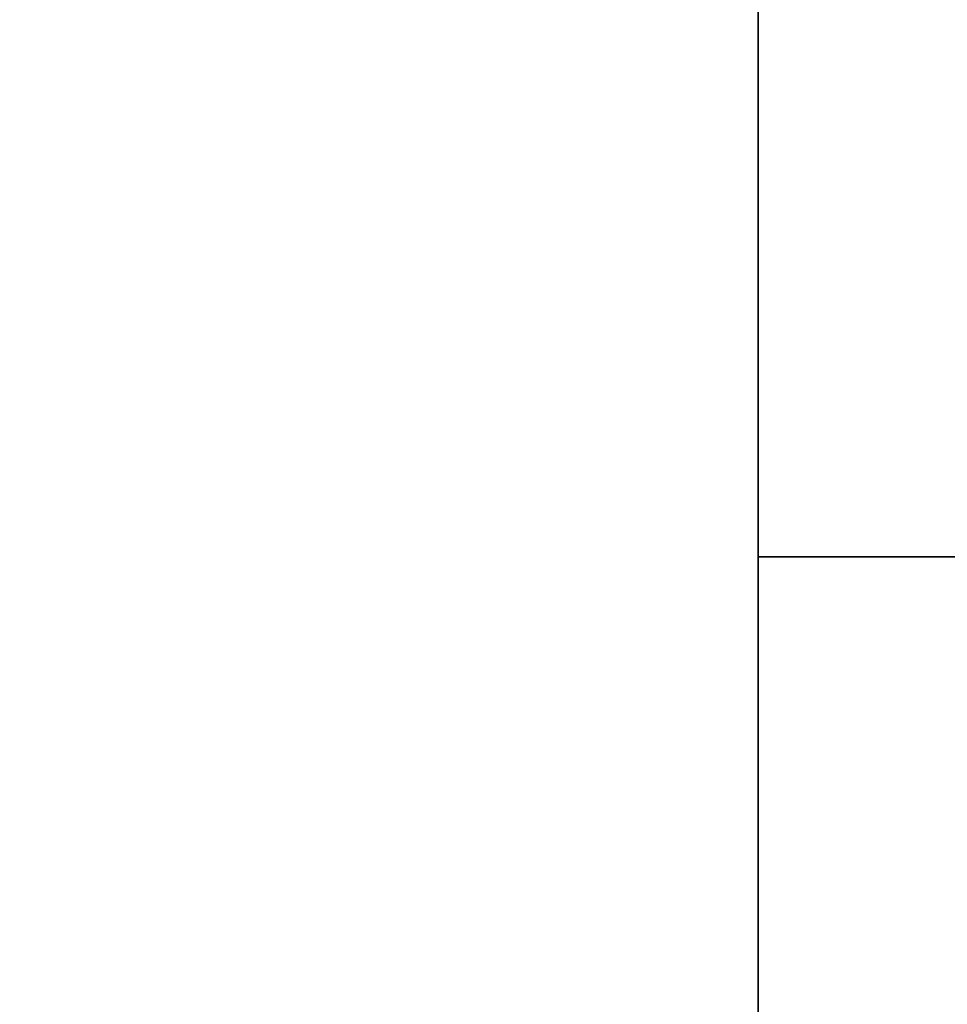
# Model space of a CAD drawing. Extents: x 248.8 to 273, y 2872.5 to 2876.7.
# Tile 103 of 256: x 250.8813 to 250.9793, y 2874.4743 to 2874.5783. Entities that reach past the tile are written whole.
import ezdxf

# ---------------------------------------------------------------- set-up
doc = ezdxf.new("R2010")
doc.units = 0
doc.header["$LTSCALE"] = 150
doc.header["$MEASUREMENT"] = 0
doc.layers.add('3DFACE_SHAPE', color=7, linetype='CONTINUOUS')

msp = doc.modelspace()

# ---------------------------------------------------------------- linework, layer by layer
at = {"layer": '3DFACE_SHAPE', "color": 13}
for points, invisible_edges in [([(250.95934, 2872.52152), (250.95934, 2876.72152), (250.75934, 2872.52152)], 2), ([(250.95934, 2876.72152), (250.75934, 2876.72152), (250.75934, 2872.52152)], 12), ([(250.75934, 2872.52152, -0.2), (250.75934, 2876.72152, -0.2), (250.95934, 2872.52152, -0.2)], 2), ([(250.75934, 2876.72152, -0.2), (250.95934, 2876.72152, -0.2), (250.95934, 2872.52152, -0.2)], 12), ([(250.86249, 2872.52152, -0.0095), (250.86249, 2876.72152, -0.0095), (250.95934, 2872.52152, -0.0095)], 2), ([(250.86249, 2876.72152, -0.0095), (250.95934, 2876.72152, -0.0095), (250.95934, 2872.52152, -0.0095)], 12), ([(250.95934, 2872.52152, -0.1905), (250.95934, 2876.72152, -0.1905), (250.86249, 2872.52152, -0.1905)], 2), ([(250.95934, 2876.72152, -0.1905), (250.86249, 2876.72152, -0.1905), (250.86249, 2872.52152, -0.1905)], 12), ([(250.95934, 2872.52152, -0.0095), (250.95934, 2876.72152, -0.0095), (250.95934, 2872.52152)], 2), ([(250.95934, 2876.72152, -0.0095), (250.95934, 2876.72152), (250.95934, 2872.52152)], 12), ([(250.95934, 2872.52152, -0.2), (250.95934, 2876.72152, -0.2), (250.95934, 2872.52152, -0.1905)], 2), ([(250.95934, 2876.72152, -0.2), (250.95934, 2876.72152, -0.1905), (250.95934, 2872.52152, -0.1905)], 12), ([(254.75934, 2874.72152), (250.95934, 2874.72152), (254.75934, 2874.52152)], 2), ([(250.95934, 2874.72152), (250.95934, 2874.52152), (254.75934, 2874.52152)], 12), ([(254.75934, 2874.52152, -0.2), (250.95934, 2874.52152, -0.2), (254.75934, 2874.72152, -0.2)], 2), ([(250.95934, 2874.52152, -0.2), (250.95934, 2874.72152, -0.2), (254.75934, 2874.72152, -0.2)], 12), ([(250.95934, 2874.72152), (250.95934, 2874.61837, -0.0095), (250.95934, 2874.52152)], 3), ([(250.95934, 2874.52152, -0.2), (250.95934, 2874.62467, -0.1905), (250.95934, 2874.72152, -0.2)], 3), ([(250.95934, 2874.61837, -0.1905), (250.95934, 2874.62467, -0.1905), (250.95934, 2874.52152, -0.2)], 14), ([(254.75934, 2874.52152, -0.0095), (250.95934, 2874.52152, -0.0095), (254.75934, 2874.61837, -0.0095)], 2), ([(250.95934, 2874.52152, -0.0095), (250.95934, 2874.61837, -0.0095), (254.75934, 2874.61837, -0.0095)], 12), ([(254.75934, 2874.61837, -0.1905), (250.95934, 2874.61837, -0.1905), (254.75934, 2874.52152, -0.1905)], 2), ([(250.95934, 2874.61837, -0.1905), (250.95934, 2874.52152, -0.1905), (254.75934, 2874.52152, -0.1905)], 12), ([(250.95934, 2874.61837, -0.0095), (250.95934, 2874.52152, -0.0095), (250.95934, 2874.52152)], 12), ([(250.95934, 2874.52152, -0.1905), (250.95934, 2874.61837, -0.1905), (250.95934, 2874.52152, -0.2)], 2), ([(254.75934, 2874.52152), (250.95934, 2874.52152), (254.75934, 2874.52152, -0.0095)], 2), ([(250.95934, 2874.52152), (250.95934, 2874.52152, -0.0095), (254.75934, 2874.52152, -0.0095)], 12), ([(254.75934, 2874.52152, -0.1905), (250.95934, 2874.52152, -0.1905), (254.75934, 2874.52152, -0.2)], 2), ([(250.95934, 2874.52152, -0.1905), (250.95934, 2874.52152, -0.2), (254.75934, 2874.52152, -0.2)], 12)]:
    msp.add_3dface(points, dxfattribs=dict(at, invisible_edges=invisible_edges))

doc.saveas('drawing.dxf')
